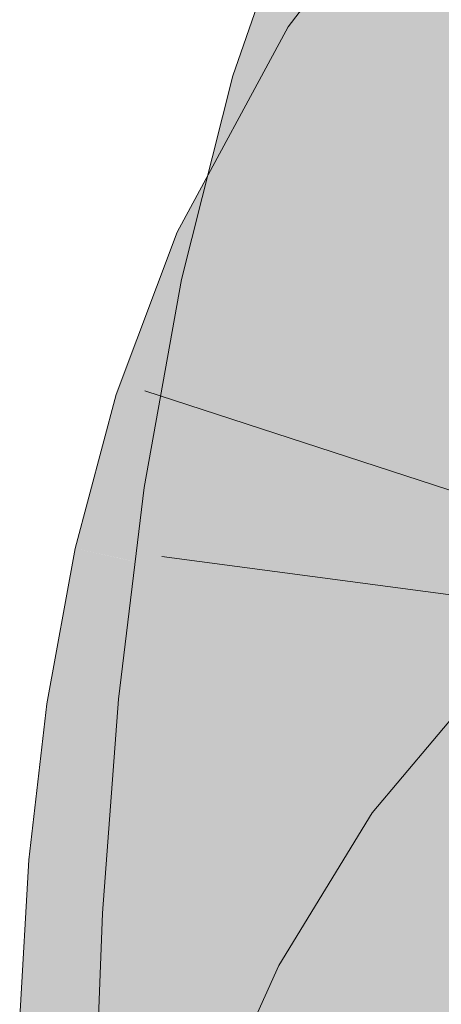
# Model space of a CAD drawing. Extents: x -620 to 3480, y 62 to 1102.
# Tile 154 of 256: x 203.165 to 203.287, y 737.013 to 737.298. Entities that reach past the tile are written whole.
import ezdxf

# ---------------------------------------------------------------- set-up
doc = ezdxf.new("R2010")
doc.units = 0
doc.layers.get('0').update_dxf_attribs({"lineweight": 13})
doc.layers.add('E_Leerrohr 25-A06G9STU8I', color=7, linetype='Continuous', lineweight=9, true_color=0xff8000)
doc.layers.add('E_Leerrohr 25-Shading', color=7, linetype='Continuous', lineweight=9, true_color=0xff8000)

# ---------------------------------------------------------------- blocks, each defined once
blk = doc.blocks.new('Shading-A06G9SG38I', base_point=(178.73904, 735.42426))
at = {"layer": 'E_Leerrohr 25-Shading', "color": 43, "true_color": 0xd7ab7f}
for points in [[(203.28989, 737.29791), (203.31224, 737.32678), (203.24226, 737.29596), (203.28516, 737.35144)], [(203.27388, 737.32812), (203.24603, 737.33917), (203.24263, 737.27686), (203.22629, 737.28174)], [(203.2614, 737.2713), (203.28004, 737.32562), (203.24263, 737.27686), (203.27388, 737.32812)], [(203.21533, 737.23395), (203.26399, 737.28186), (203.23944, 737.29071), (203.24226, 737.29596)], [(203.28989, 737.29791), (203.24226, 737.29596), (203.26399, 737.28186)], [(203.27299, 737.27606), (203.28989, 737.29791), (203.26399, 737.28186)], [(203.23944, 737.29071), (203.21014, 737.23639), (203.21404, 737.23456)], [(203.21533, 737.23395), (203.23944, 737.29071), (203.21404, 737.23456)], [(203.21774, 737.23285), (203.26399, 737.28186), (203.22153, 737.24005)], [(203.21774, 737.23285), (203.24333, 737.22095), (203.26399, 737.28186), (203.27299, 737.27606)], [(203.2254, 737.2782), (203.24263, 737.27686), (203.22629, 737.28174)], [(203.22182, 737.25177), (203.2254, 737.2782), (203.21901, 737.25281)], [(203.22203, 737.25165), (203.2254, 737.2782), (203.22182, 737.25171)], [(203.2254, 737.2782), (203.22203, 737.25165), (203.24263, 737.27686), (203.23018, 737.2486)], [(203.23163, 737.24799), (203.24263, 737.27686), (203.23016, 737.24854)], [(203.24263, 737.27686), (203.23163, 737.24799), (203.2614, 737.2713), (203.25345, 737.23975)], [(203.21768, 737.22137), (203.22182, 737.25177), (203.21141, 737.22272), (203.21901, 737.25281)], [(203.21768, 737.22137), (203.21815, 737.22125), (203.22182, 737.25171), (203.22203, 737.25165)], [(203.22203, 737.25165), (203.21815, 737.22125), (203.23018, 737.2486)], [(203.22365, 737.23376), (203.22118, 737.22058), (203.23016, 737.24854), (203.23163, 737.24799)], [(203.23163, 737.24799), (203.22118, 737.22058), (203.25345, 737.23975), (203.24721, 737.21503)], [(203.21533, 737.23395), (203.21774, 737.23285), (203.22153, 737.24005)], [(203.21533, 737.23395), (203.21014, 737.23639), (203.20151, 737.21338)], [(203.20151, 737.21338), (203.20827, 737.20422), (203.21533, 737.23395), (203.21774, 737.23285)], [(203.20827, 737.20422), (203.22739, 737.17834), (203.21774, 737.23285), (203.24333, 737.22095)], [(203.21815, 737.22125), (203.22118, 737.22058), (203.22365, 737.23376)], [(203.21815, 737.22125), (203.21141, 737.22272), (203.20151, 737.16754)], [(203.20151, 737.16754), (203.21523, 737.16345), (203.21815, 737.22125), (203.22118, 737.22058)], [(203.21523, 737.16345), (203.23679, 737.15704), (203.22118, 737.22058), (203.24721, 737.21503)], [(203.19247, 737.18939), (203.20229, 737.18628), (203.20151, 737.21338), (203.20827, 737.20422)], [(203.20229, 737.18628), (203.22739, 737.17834), (203.20827, 737.20422)], [(203.1806, 737.14484), (203.19547, 737.15289), (203.19247, 737.18939), (203.20229, 737.18628)], [(203.19547, 737.15289), (203.22488, 737.16901), (203.20229, 737.18628), (203.22739, 737.17834)], [(203.21054, 737.13812), (203.22488, 737.16901), (203.19324, 737.14203), (203.19547, 737.15289)], [(203.20058, 737.16248), (203.2149, 737.16028), (203.20151, 737.16754), (203.21523, 737.16345)], [(203.21384, 737.13739), (203.21634, 737.13684), (203.2215, 737.16168), (203.22488, 737.16901)], [(203.2149, 737.16028), (203.20058, 737.16248), (203.21266, 737.09924), (203.19313, 737.1012)], [(203.21054, 737.13812), (203.21384, 737.13739), (203.2215, 737.16168)], [(203.2149, 737.16028), (203.23679, 737.15704), (203.21523, 737.16345)], [(203.22957, 737.0976), (203.23679, 737.15704), (203.21266, 737.09924), (203.2149, 737.16028)], [(203.19547, 737.15289), (203.1806, 737.14484), (203.19324, 737.14203)], [(203.21054, 737.13812), (203.1806, 737.14484), (203.19734, 737.09619), (203.17241, 737.09985)], [(203.20863, 737.09454), (203.21634, 737.13684), (203.19734, 737.09619), (203.21054, 737.13812)], [(203.32764, 737.08411), (203.30139, 737.10962), (203.29639, 737.04688), (203.26663, 737.06824)], [(203.19734, 737.09619), (203.17241, 737.09985), (203.18883, 737.05273), (203.16724, 737.05457)], [(203.21266, 737.09924), (203.19313, 737.1012), (203.21375, 737.03772), (203.18848, 737.03912)], [(203.22504, 737.03711), (203.22957, 737.0976), (203.21375, 737.03772), (203.21266, 737.09924)], [(203.20372, 737.05145), (203.20863, 737.09454), (203.18883, 737.05273), (203.19734, 737.09619)], [(203.28989, 737.03625), (203.29639, 737.04688), (203.23958, 737.02405), (203.26663, 737.06824)], [(203.18883, 737.05273), (203.16724, 737.05457), (203.18437, 737.00836), (203.16455, 737.00903)], [(203.20114, 737.00775), (203.20372, 737.05145), (203.18437, 737.00836), (203.18883, 737.05273)], [(203.1861, 736.97571), (203.21492, 737.01855), (203.18848, 737.03912), (203.21375, 737.03772)], [(203.21492, 737.01855), (203.22488, 737.03333), (203.21375, 737.03772), (203.22504, 737.03711)], [(203.28989, 737.03625), (203.23958, 737.02405), (203.26143, 737.01227)], [(203.27182, 737.00671), (203.28989, 737.03625), (203.26143, 737.01227)], [(203.22116, 736.9751), (203.22488, 737.03333), (203.21758, 736.97516), (203.21492, 737.01855)], [(203.2227, 736.9751), (203.22488, 737.03333), (203.22116, 736.9751)], [(203.26143, 737.01227), (203.23958, 737.02405), (203.23685, 736.98236), (203.22321, 736.98767)], [(203.21451, 737.01794), (203.1861, 736.97571), (203.21619, 736.97522)], [(203.21758, 736.97516), (203.21492, 737.01855), (203.21619, 736.97522), (203.21451, 737.01794)]]:
    blk.add_solid(points, dxfattribs=at)
at = {"layer": 'E_Leerrohr 25-Shading', "color": 31, "true_color": 0xfabd7f}
for points in [[(203.2614, 737.2713), (203.26236, 737.27106), (203.28004, 737.32562), (203.28152, 737.32111)], [(203.26236, 737.27106), (203.30165, 737.2594), (203.28152, 737.32111)], [(203.28152, 737.32111), (203.30165, 737.2594), (203.29782, 737.31854), (203.30487, 737.28668)], [(203.30542, 737.25507), (203.30573, 737.2561), (203.27299, 737.27606), (203.28989, 737.29791)], [(203.29883, 737.22241), (203.30542, 737.25507), (203.25345, 737.23975), (203.27299, 737.27606)], [(203.27087, 737.26855), (203.2614, 737.2713), (203.25345, 737.23975)], [(203.29744, 737.20422), (203.30165, 737.2594), (203.25345, 737.23975), (203.27087, 737.26855)], [(203.29379, 737.19745), (203.29883, 737.22241), (203.24333, 737.22095), (203.25345, 737.23975)], [(203.29744, 737.20422), (203.25345, 737.23975), (203.24721, 737.21503)], [(203.29379, 737.19745), (203.24333, 737.22095), (203.28873, 737.15894), (203.22739, 737.17834)], [(203.29744, 737.20422), (203.24721, 737.21503), (203.29512, 737.14832), (203.23679, 737.15704)], [(203.28563, 737.12146), (203.28873, 737.15894), (203.22488, 737.16901), (203.22739, 737.17834)], [(203.22488, 737.16901), (203.21634, 737.13684), (203.23119, 737.13354)], [(203.28563, 737.12146), (203.22488, 737.16901), (203.23119, 737.13354)], [(203.28563, 737.12146), (203.29137, 737.12018), (203.28873, 737.15894), (203.29523, 737.15692)], [(203.29512, 737.14832), (203.23679, 737.15704), (203.29439, 737.09131), (203.22957, 737.0976)], [(203.21634, 737.13684), (203.20863, 737.09454), (203.23215, 737.12592), (203.2366, 737.09039)], [(203.23119, 737.13354), (203.21634, 737.13684), (203.23215, 737.12592)], [(203.28563, 737.12146), (203.23119, 737.13354), (203.28429, 737.08984), (203.23215, 737.12592)], [(203.2366, 737.09039), (203.28401, 737.08344), (203.23215, 737.12592), (203.28429, 737.08984)], [(203.28563, 737.12146), (203.28429, 737.08984), (203.29137, 737.12018), (203.29012, 737.10083)], [(203.29012, 737.10083), (203.28429, 737.08984), (203.28918, 737.08643)], [(203.29439, 737.09131), (203.22957, 737.0976), (203.29497, 737.03314), (203.22504, 737.03711)], [(203.20845, 737.0929), (203.20372, 737.05145), (203.21175, 737.05078)], [(203.20845, 737.0929), (203.23792, 737.07397), (203.20863, 737.09454), (203.2366, 737.09039)], [(203.21175, 737.05078), (203.23996, 737.04834), (203.20845, 737.0929), (203.23792, 737.07397)], [(203.23792, 737.07397), (203.28365, 737.04462), (203.2366, 737.09039), (203.28401, 737.08344)], [(203.28429, 737.08984), (203.28401, 737.08344), (203.28918, 737.08643), (203.28894, 737.0827)], [(203.28365, 737.04462), (203.28773, 737.04425), (203.28401, 737.08344), (203.28894, 737.0827)], [(203.23996, 737.04834), (203.28365, 737.04462), (203.23792, 737.07397)], [(203.21175, 737.05078), (203.20372, 737.05145), (203.21466, 737.00726), (203.20114, 737.00775)], [(203.21466, 737.00726), (203.2417, 737.00629), (203.21175, 737.05078), (203.23996, 737.04834)], [(203.23996, 737.04834), (203.24055, 737.034), (203.28365, 737.04462), (203.28397, 737.0274)], [(203.28438, 737.00476), (203.28757, 737.00464), (203.28365, 737.04462), (203.28773, 737.04425)], [(203.29666, 736.97388), (203.29497, 737.03314), (203.22488, 737.03333), (203.22504, 737.03711)], [(203.28989, 737.03625), (203.27182, 737.00671), (203.30594, 736.98834)], [(203.22488, 737.03333), (203.2227, 736.9751), (203.22644, 736.97504)], [(203.29666, 736.97388), (203.22488, 737.03333), (203.22644, 736.97504)], [(203.24055, 737.034), (203.2417, 737.00629), (203.28397, 737.0274), (203.28438, 737.00476)]]:
    blk.add_solid(points, dxfattribs=at)
blk = doc.blocks.new('Referenz-A06G9SU08I')
at = {"layer": 'E_Leerrohr 25-A06G9STU8I', "linetype": 'Continuous', "ltscale": 0.13}
for p, q in [((203.28516, 737.35142), (203.24226, 737.29595)), ((203.24603, 737.3392), (203.22629, 737.28171)), ((203.24226, 737.29595), (203.21014, 737.23638)), ((203.22629, 737.28171), (203.21141, 737.2227)), ((203.21014, 737.23638), (203.19247, 737.18937)), ((203.21141, 737.2227), (203.20058, 737.16245)), ((203.20082, 737.19047), (203.42423, 737.11758)), ((203.19247, 737.18937), (203.18061, 737.14481)), ((203.20058, 737.16245), (203.19313, 737.10118)), ((203.18061, 737.14481), (203.17241, 737.09984)), ((203.20568, 737.14251), (203.43861, 737.11139)), ((203.3014, 737.10963), (203.26662, 737.06822)), ((203.17241, 737.09984), (203.16724, 737.05456)), ((203.19313, 737.10118), (203.18848, 737.03912)), ((203.26662, 737.06822), (203.23957, 737.02403)), ((203.16724, 737.05456), (203.16456, 737.00904)), ((203.18848, 737.03912), (203.1861, 736.97569)), ((203.23957, 737.02403), (203.2232, 736.9877))]:
    blk.add_line(p, q, dxfattribs=at)

msp = doc.modelspace()

# ---------------------------------------------------------------- block references
at = {"color": 8, "lineweight": 25, "ltscale": 0.25, "true_color": 0x808080}
msp.add_blockref('Referenz-A06G9SU08I', (0, 0), dxfattribs=at)
msp.add_blockref('Shading-A06G9SG38I', (178.73904, 735.42426))

doc.saveas('drawing.dxf')
